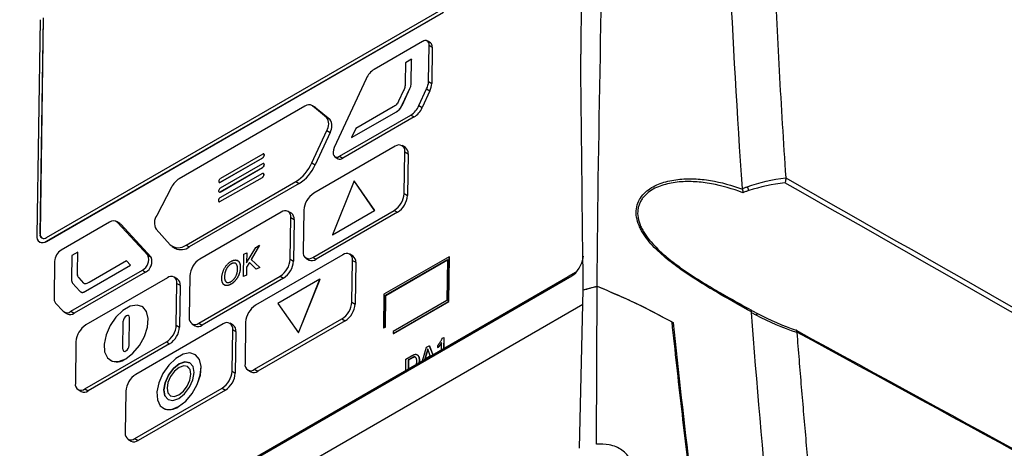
# Model space of a CAD drawing. Header units: millimetres. Extents: x -203 to 471, y -207 to 525.
# Tile 52 of 106: x 343 to 397, y -51 to -28. Entities that reach past the tile are written whole.
import ezdxf

# ---------------------------------------------------------------- set-up
doc = ezdxf.new("R2010")
doc.units = ezdxf.units.MM

msp = doc.modelspace()

# ---------------------------------------------------------------- linework, layer by layer
at = {"color": 7, "linetype": 'Continuous', "lineweight": 25}
for p, q in [((344.84, -39.541), (366.406, -27.091)), ((344.494, -27.708), (344.315, -39.442)), ((344.671, -27.606), (344.492, -39.34)), ((344.496, -39.342), (344.675, -27.608)), ((344.836, -39.743), (366.403, -27.293)), ((344.84, -39.745), (366.407, -27.295)), ((365.706, -28.968), (365.53, -28.862)), ((365.279, -28.887), (362.651, -30.404)), ((365.597, -31.065), (365.627, -29.087)), ((365.627, -29.087), (365.804, -29.193)), ((365.804, -29.193), (365.773, -31.171)), ((364.679, -29.859), (364.352, -30.049)), ((364.659, -31.15), (364.679, -29.859)), ((364.663, -31.152), (364.682, -29.861)), ((364.679, -29.859), (364.682, -29.861)), ((364.352, -30.049), (364.335, -31.133)), ((362.213, -30.913), (360.478, -34.657)), ((364.243, -31.551), (363.975, -32.128)), ((364.175, -32.331), (364.585, -31.445)), ((364.178, -32.333), (364.589, -31.448)), ((364.585, -31.445), (364.589, -31.448)), ((364.659, -31.15), (364.663, -31.152)), ((365.076, -32.376), (365.496, -31.467)), ((365.496, -31.467), (365.673, -31.573)), ((365.597, -31.065), (365.773, -31.171)), ((365.673, -31.573), (365.253, -32.481)), ((358.885, -32.398), (352.049, -36.345)), ((359.437, -32.467), (359.261, -32.361)), ((360.056, -33.012), (359.29, -32.382)), ((359.29, -32.382), (359.467, -32.488)), ((359.437, -32.467), (359.467, -32.488)), ((359.467, -32.488), (360.232, -33.118)), ((363.675, -32.441), (361.641, -33.617)), ((364.175, -32.331), (364.178, -32.333)), ((365.076, -32.376), (365.253, -32.481)), ((360.056, -33.012), (360.232, -33.118)), ((360.758, -35.126), (364.637, -32.887)), ((364.814, -32.992), (360.935, -35.232)), ((361.415, -34.112), (363.853, -32.705)), ((361.418, -34.114), (363.857, -32.707)), ((363.853, -32.705), (363.857, -32.707)), ((364.637, -32.887), (364.814, -32.992)), ((361.641, -33.617), (361.415, -34.112)), ((359.264, -35.48), (360.071, -33.73)), ((360.248, -33.836), (359.441, -35.586)), ((360.071, -33.73), (360.248, -33.836)), ((361.415, -34.112), (361.418, -34.114)), ((363.788, -34.582), (359.363, -37.136)), ((364.34, -34.651), (364.163, -34.545)), ((354.285, -36.537), (356.59, -35.207)), ((356.593, -35.004), (354.288, -36.335)), ((354.288, -36.539), (356.593, -35.209)), ((356.59, -35.207), (356.593, -35.209)), ((356.656, -35.001), (356.653, -34.998)), ((356.676, -35.061), (356.676, -35.052)), ((356.676, -35.052), (356.68, -35.055)), ((356.676, -35.061), (356.68, -35.063)), ((356.68, -35.063), (356.68, -35.055)), ((360.508, -35.151), (360.684, -35.257)), ((360.758, -35.126), (360.935, -35.232)), ((364.274, -37.149), (364.309, -34.883)), ((364.309, -34.883), (364.486, -34.988)), ((364.486, -34.988), (364.451, -37.254)), ((354.276, -37.063), (356.582, -35.733)), ((356.585, -35.53), (354.28, -36.861)), ((354.28, -37.066), (356.585, -35.735)), ((356.582, -35.733), (356.585, -35.735)), ((356.648, -35.527), (356.645, -35.524)), ((356.668, -35.587), (356.668, -35.578)), ((356.668, -35.578), (356.672, -35.581)), ((356.668, -35.587), (356.672, -35.589)), ((356.672, -35.589), (356.672, -35.581)), ((359.264, -35.48), (359.441, -35.586)), ((354.265, -37.583), (356.57, -36.269)), ((356.574, -36.066), (354.269, -37.38)), ((354.269, -37.585), (356.574, -36.271)), ((356.57, -36.269), (356.574, -36.271)), ((356.637, -36.062), (356.634, -36.06)), ((356.657, -36.123), (356.657, -36.115)), ((356.657, -36.115), (356.661, -36.117)), ((356.657, -36.123), (356.661, -36.125)), ((356.661, -36.125), (356.661, -36.117)), ((351.639, -36.797), (350.833, -38.334)), ((352.424, -39.945), (358.386, -36.504)), ((358.562, -36.609), (352.601, -40.051)), ((354.201, -36.481), (354.201, -36.489)), ((354.224, -36.543), (354.228, -36.545)), ((354.285, -36.537), (354.288, -36.539)), ((358.386, -36.504), (358.562, -36.609)), ((361.562, -36.466), (360.387, -39.387)), ((362.669, -38.069), (361.562, -36.466)), ((361.562, -36.466), (361.566, -36.468)), ((362.673, -38.072), (361.566, -36.468)), ((354.193, -37.007), (354.193, -37.015)), ((354.216, -37.069), (354.22, -37.071)), ((354.276, -37.063), (354.28, -37.066)), ((364.274, -37.149), (364.451, -37.254)), ((354.183, -37.526), (354.182, -37.534)), ((354.206, -37.589), (354.209, -37.591)), ((354.265, -37.583), (354.269, -37.585)), ((357.599, -38.155), (353.174, -40.709)), ((358.151, -38.223), (357.974, -38.118)), ((358.085, -40.722), (358.12, -38.455)), ((358.12, -38.455), (358.297, -38.561)), ((358.823, -38.05), (358.788, -40.316)), ((359.31, -40.617), (363.735, -38.062)), ((363.911, -38.168), (359.486, -40.722)), ((360.387, -39.387), (362.669, -38.069)), ((360.39, -39.389), (362.673, -38.072)), ((362.669, -38.069), (362.673, -38.072)), ((363.735, -38.062), (363.911, -38.168)), ((348.27, -38.706), (345.642, -40.223)), ((348.822, -38.775), (348.645, -38.669)), ((350.351, -40.503), (348.7, -38.714)), ((348.7, -38.714), (348.877, -38.82)), ((348.877, -38.82), (350.528, -40.608)), ((358.297, -38.561), (358.262, -40.827)), ((344.496, -39.342), (344.492, -39.34)), ((350.794, -39.086), (351.561, -39.927)), ((360.387, -39.387), (360.39, -39.389)), ((344.461, -39.78), (344.465, -39.782)), ((344.836, -39.743), (344.84, -39.745)), ((351.673, -40.019), (351.85, -40.125)), ((352.424, -39.945), (352.601, -40.051)), ((355.714, -40.92), (356.211, -40.079)), ((356.416, -39.96), (355.965, -40.724)), ((356.416, -39.96), (355.965, -40.723)), ((356.211, -40.079), (356.416, -39.96)), ((356.416, -39.96), (356.416, -39.96)), ((346.216, -40.517), (346.196, -41.808)), ((346.543, -40.329), (346.216, -40.517)), ((346.527, -41.414), (346.543, -40.329)), ((346.53, -41.416), (346.547, -40.331)), ((346.543, -40.329), (346.547, -40.331)), ((350.351, -40.503), (350.528, -40.608)), ((355.554, -41.661), (355.573, -40.447)), ((355.573, -40.447), (355.722, -40.361)), ((355.723, -40.361), (355.714, -40.919)), ((355.722, -40.361), (355.714, -40.92)), ((355.722, -40.361), (355.723, -40.361)), ((360.945, -40.478), (356.203, -43.216)), ((359.31, -40.617), (359.486, -40.722)), ((361.497, -40.547), (361.32, -40.441)), ((366.712, -40.579), (363.177, -42.62)), ((366.675, -43.007), (366.712, -40.579)), ((366.693, -43.017), (366.73, -40.59)), ((366.712, -40.579), (366.73, -40.59)), ((345.282, -40.832), (345.252, -42.81)), ((346.969, -42.452), (349.407, -41.044)), ((346.972, -42.454), (349.411, -41.046)), ((349.193, -40.803), (347.158, -41.976)), ((349.407, -41.044), (349.193, -40.803)), ((349.193, -40.803), (349.196, -40.805)), ((349.411, -41.046), (349.196, -40.805)), ((349.407, -41.044), (349.411, -41.046)), ((354.879, -40.971), (354.879, -40.971)), ((355.373, -41.166), (355.373, -41.166)), ((355.71, -41.154), (355.704, -41.575)), ((355.711, -41.155), (355.704, -41.575)), ((355.868, -40.887), (355.71, -41.154)), ((355.71, -41.154), (355.711, -41.155)), ((355.869, -40.887), (355.711, -41.155)), ((356.24, -41.265), (355.868, -40.887)), ((355.965, -40.723), (356.425, -41.159)), ((355.965, -40.723), (355.965, -40.724)), ((355.965, -40.724), (356.425, -41.159)), ((356.425, -41.159), (356.24, -41.265)), ((356.425, -41.159), (356.241, -41.265)), ((356.425, -41.159), (356.425, -41.159)), ((358.085, -40.722), (358.262, -40.827)), ((358.934, -40.653), (359.111, -40.759)), ((361.431, -43.045), (361.466, -40.779)), ((361.466, -40.779), (361.643, -40.885)), ((361.643, -40.885), (361.608, -43.151)), ((363.263, -42.67), (366.622, -40.731)), ((363.281, -42.681), (366.622, -40.752)), ((366.622, -40.731), (366.588, -42.957)), ((306.641, -80.151), (373.39, -41.618)), ((307.529, -79.563), (373.182, -41.662)), ((346.172, -43.546), (350.052, -41.307)), ((350.229, -41.412), (346.349, -43.652)), ((346.527, -41.414), (346.53, -41.416)), ((350.052, -41.307), (350.229, -41.412)), ((351.962, -41.796), (351.786, -41.69)), ((352.634, -41.622), (352.6, -43.888)), ((353.121, -44.189), (357.546, -41.635)), ((354.516, -41.676), (354.516, -41.677)), ((355.704, -41.575), (355.554, -41.661)), ((355.554, -41.661), (355.555, -41.661)), ((355.704, -41.575), (355.555, -41.661)), ((355.704, -41.575), (355.704, -41.575)), ((356.24, -41.265), (356.241, -41.265)), ((357.546, -41.635), (357.723, -41.74)), ((373.606, -41.418), (373.182, -41.662)), ((373.39, -41.618), (373.606, -41.418)), ((346.263, -42.023), (346.653, -42.446)), ((346.862, -42.007), (346.608, -41.732)), ((346.608, -41.732), (346.611, -41.734)), ((346.866, -42.009), (346.611, -41.734)), ((346.862, -42.007), (346.866, -42.009)), ((346.891, -42.03), (346.866, -42.009)), ((351.41, -41.727), (346.985, -44.282)), ((351.897, -44.294), (351.931, -42.028)), ((351.931, -42.028), (352.108, -42.134)), ((352.108, -42.134), (352.073, -44.4)), ((357.723, -41.74), (353.297, -44.295)), ((354.86, -42.077), (354.861, -42.077)), ((359.702, -41.795), (357.42, -43.113)), ((358.527, -44.716), (359.702, -41.795)), ((358.53, -44.718), (359.706, -41.797)), ((359.702, -41.795), (359.706, -41.797)), ((374.003, -42.384), (374.757, -42.183)), ((374.715, -50.764), (374.757, -42.183)), ((346.969, -42.452), (346.972, -42.454)), ((363.177, -42.62), (363.149, -44.441)), ((363.237, -44.39), (363.263, -42.67)), ((363.255, -44.4), (363.281, -42.681)), ((363.263, -42.67), (363.281, -42.681)), ((373.801, -50.985), (374.003, -42.384)), ((306.03, -82.386), (373.985, -43.156)), ((345.342, -43.102), (345.741, -43.538)), ((350.043, -43.285), (350.043, -43.285)), ((357.42, -43.113), (358.527, -44.716)), ((361.431, -43.045), (361.608, -43.151)), ((363.67, -44.742), (366.675, -43.007)), ((366.588, -42.957), (363.671, -44.641)), ((363.688, -44.752), (366.693, -43.017)), ((366.675, -43.007), (366.693, -43.017)), ((345.797, -43.583), (345.974, -43.689)), ((346.172, -43.546), (346.349, -43.652)), ((349.306, -43.777), (349.305, -43.777)), ((348.989, -45.604), (349.013, -44.081)), ((348.99, -45.604), (349.013, -44.081)), ((349.013, -44.081), (349.013, -44.081)), ((349.329, -45.408), (349.352, -43.885)), ((354.439, -44.234), (349.697, -46.971)), ((351.897, -44.294), (352.073, -44.4)), ((352.745, -44.226), (352.922, -44.332)), ((353.121, -44.189), (353.297, -44.295)), ((354.991, -44.303), (354.815, -44.197)), ((355.663, -44.129), (355.629, -46.395)), ((356.15, -46.696), (360.892, -43.958)), ((361.069, -44.064), (356.326, -46.801)), ((360.892, -43.958), (361.069, -44.064)), ((363.149, -44.441), (363.237, -44.39)), ((363.237, -44.39), (363.255, -44.4)), ((378.9, -44.165), (378.821, -44.21)), ((354.926, -46.801), (354.96, -44.535)), ((354.96, -44.535), (355.137, -44.64)), ((355.137, -44.64), (355.102, -46.906)), ((358.527, -44.716), (358.53, -44.718)), ((363.149, -44.441), (363.166, -44.451)), ((363.166, -44.451), (363.255, -44.4)), ((363.671, -44.641), (363.67, -44.742)), ((363.67, -44.742), (363.688, -44.752)), ((346.445, -45.195), (346.411, -47.461)), ((346.932, -47.762), (351.357, -45.207)), ((351.534, -45.313), (347.109, -47.868)), ((351.357, -45.207), (351.534, -45.313)), ((365.483, -45.5), (365.624, -45.418)), ((365.624, -45.418), (365.827, -45.908)), ((365.624, -45.418), (365.642, -45.429)), ((365.642, -45.429), (365.838, -45.902)), ((366.098, -45.514), (366.099, -45.395)), ((366.298, -45.637), (366.304, -45.247)), ((366.348, -45.001), (366.421, -44.959)), ((366.421, -44.959), (366.411, -45.571)), ((366.421, -44.959), (366.438, -44.969)), ((366.438, -44.969), (366.429, -45.561)), ((348.989, -45.604), (348.99, -45.604)), ((349.036, -45.712), (349.036, -45.712)), ((352.913, -45.883), (352.913, -45.883)), ((364.37, -46.143), (364.672, -45.968)), ((365.262, -46.235), (365.483, -45.5)), ((365.489, -45.797), (365.394, -46.13)), ((365.394, -46.13), (365.696, -45.956)), ((365.506, -45.808), (365.419, -46.115)), ((365.489, -45.797), (365.506, -45.808)), ((365.696, -45.956), (365.614, -45.739)), ((366.098, -45.514), (366.115, -45.525)), ((348.299, -46.204), (348.299, -46.204)), ((352.636, -46.347), (352.636, -46.347)), ((364.36, -46.755), (364.37, -46.143)), ((364.492, -46.187), (364.485, -46.683)), ((364.672, -46.084), (364.492, -46.187)), ((364.492, -46.187), (364.51, -46.198)), ((364.51, -46.198), (364.503, -46.673)), ((364.689, -46.095), (364.51, -46.198)), ((364.672, -46.084), (364.689, -46.095)), ((364.817, -46.021), (364.835, -46.031)), ((364.952, -46.414), (364.963, -46.294)), ((365.087, -46.224), (365.071, -46.345)), ((365.087, -46.224), (365.105, -46.235)), ((365.105, -46.235), (365.092, -46.333)), ((352.513, -46.553), (352.513, -46.553)), ((354.926, -46.801), (355.102, -46.906)), ((355.774, -46.733), (355.951, -46.838)), ((356.15, -46.696), (356.326, -46.801)), ((346.557, -47.799), (346.733, -47.904)), ((346.932, -47.762), (347.109, -47.868)), ((349.157, -47.885), (349.123, -50.151)), ((349.644, -50.452), (354.386, -47.714)), ((354.563, -47.82), (349.821, -50.557)), ((351.569, -48.132), (351.57, -48.132)), ((354.386, -47.714), (354.563, -47.82)), ((351.446, -48.338), (351.447, -48.339)), ((351.169, -48.802), (351.17, -48.802)), ((349.268, -50.488), (349.445, -50.594)), ((349.644, -50.452), (349.821, -50.557))]:
    msp.add_line(p, q, dxfattribs=at)
at = {"color": 7, "linetype": 'Continuous', "lineweight": 25, "flags": 128}
for points in [[(360.478, -34.657), (360.433, -34.78), (360.412, -34.899), (360.417, -35.005), (360.448, -35.09), (360.502, -35.147), (360.575, -35.174), (360.663, -35.166), (360.758, -35.126)], [(348.822, -38.775), (348.839, -38.786), (348.877, -38.82)], [(349.15, -46.12), (349.541, -45.82), (349.892, -45.404), (350.166, -44.916), (350.331, -44.409), (350.37, -43.939), (350.28, -43.556), (350.069, -43.302), (349.761, -43.204), (349.389, -43.273), (348.994, -43.502), (348.617, -43.865), (348.301, -44.323), (348.078, -44.827), (347.974, -45.322), (348, -45.755), (348.153, -46.078), (348.416, -46.256), (348.761, -46.271), (349.15, -46.12)], [(349.15, -46.12), (349.542, -45.821), (349.893, -45.404), (350.166, -44.916), (350.331, -44.41), (350.371, -43.939), (350.28, -43.556), (350.07, -43.302), (350.043, -43.285)], [(349.352, -43.885), (349.34, -43.818), (349.304, -43.777), (349.25, -43.766), (349.185, -43.789), (349.12, -43.841), (349.064, -43.915), (349.027, -43.999), (349.013, -44.081)], [(349.306, -43.777), (349.305, -43.777), (349.25, -43.767), (349.186, -43.789), (349.12, -43.842), (349.065, -43.915), (349.027, -44), (349.013, -44.081)], [(348.989, -45.604), (349.001, -45.67), (349.037, -45.712), (349.091, -45.723), (349.156, -45.7), (349.221, -45.648), (349.277, -45.574), (349.315, -45.489), (349.329, -45.408)], [(348.99, -45.604), (349.002, -45.671), (349.036, -45.712)], [(352.02, -48.718), (352.412, -48.418), (352.763, -48.002), (353.036, -47.514), (353.201, -47.008), (353.241, -46.537), (353.15, -46.154), (352.94, -45.9), (352.632, -45.802), (352.26, -45.871), (351.864, -46.1), (351.487, -46.463), (351.171, -46.921), (350.949, -47.425), (350.845, -47.92), (350.871, -48.353), (351.023, -48.676), (351.286, -48.854), (351.631, -48.869), (352.02, -48.718)], [(352.021, -48.718), (352.412, -48.419), (352.763, -48.002), (353.036, -47.514), (353.202, -47.008), (353.241, -46.538), (353.151, -46.155), (352.94, -45.9), (352.913, -45.883)], [(352.027, -48.281), (352.342, -48.029), (352.611, -47.671), (352.793, -47.264), (352.861, -46.869), (352.804, -46.546), (352.631, -46.344), (352.368, -46.294), (352.055, -46.404), (351.74, -46.656), (351.471, -47.014), (351.289, -47.421), (351.221, -47.816), (351.278, -48.139), (351.451, -48.341), (351.714, -48.391), (352.027, -48.281)], [(351.447, -48.339), (351.278, -48.139), (351.221, -47.816), (351.289, -47.421), (351.472, -47.014), (351.741, -46.657), (352.056, -46.404), (352.369, -46.294), (352.632, -46.344), (352.636, -46.347)], [(352.03, -48.087), (352.28, -47.887), (352.493, -47.603), (352.638, -47.28), (352.692, -46.967), (352.646, -46.711), (352.509, -46.55), (352.301, -46.511), (352.052, -46.598), (351.803, -46.798), (351.589, -47.082), (351.444, -47.405), (351.391, -47.718), (351.436, -47.974), (351.573, -48.135), (351.782, -48.174), (352.03, -48.087)], [(352.03, -48.087), (352.28, -47.887), (352.493, -47.604), (352.638, -47.281), (352.692, -46.967), (352.647, -46.711), (352.513, -46.553)], [(351.57, -48.132), (351.573, -48.135), (351.782, -48.174), (352.03, -48.087)]]:
    msp.add_lwpolyline(points, dxfattribs=at)
at = {"color": 7, "linetype": 'Continuous', "lineweight": 25}
for centre, radius, start, end in [((555.547, -385.186), 425.398, 115.19736, 124.90796), ((365.417, -29.05), 0.213, 349.9323, 130.072), ((365.56, -29.164), 0.245, 353.3201, 53.3474), ((363.271, -31.38), 1.156, 122.3944, 156.194), ((364.579, -31.024), 1.019, 334.2223, 357.6958), ((364.755, -31.13), 1.019, 334.2223, 357.6958), ((359.099, -32.679), 0.353, 57.2168, 127.265), ((364.018, -31.91), 1.156, 302.3999, 336.2694), ((364.194, -32.016), 1.156, 302.3999, 336.2694), ((359.547, -33.383), 0.629, 326.4433, 36.0542), ((359.724, -33.488), 0.629, 326.4433, 36.0542), ((363.994, -34.827), 0.32, 349.9323, 130.072), ((364.12, -34.946), 0.368, 353.3201, 53.3474), ((356.489, -35.049), 0.187, 302.4792, 356.3612), ((356.626, -35.043), 0.0512, 349.9323, 130.072), ((356.493, -35.051), 0.187, 302.4792, 356.3612), ((356.621, -35.048), 0.0588, 353.3201, 53.3474), ((360.789, -35.033), 0.247, 245.0264, 306.1937), ((356.481, -35.575), 0.187, 302.4792, 356.3612), ((356.618, -35.57), 0.0512, 349.9323, 130.072), ((356.485, -35.577), 0.187, 302.4792, 356.3612), ((356.613, -35.574), 0.0588, 353.3201, 53.3474), ((357.146, -34.55), 2.314, 302.4026, 336.3066), ((357.323, -34.656), 2.314, 302.4026, 336.3066), ((352.653, -37.304), 1.133, 122.1783, 153.4493), ((354.388, -36.493), 0.187, 122.4792, 176.3612), ((356.47, -36.11), 0.187, 302.281, 356.1605), ((356.607, -36.105), 0.0512, 349.3073, 129.4578), ((356.474, -36.113), 0.187, 302.281, 356.1605), ((356.602, -36.11), 0.0592, 352.9899, 53.2027), ((354.38, -37.019), 0.187, 122.4792, 176.3612), ((354.252, -36.498), 0.0512, 169.9323, 310.072), ((354.253, -36.492), 0.0586, 244.6194, 306.6007), ((382.374, -37.087), 0.623, 8.8433, 29.5405), ((354.369, -37.539), 0.187, 122.281, 176.1605), ((354.244, -37.024), 0.0512, 169.9323, 310.072), ((354.245, -37.018), 0.0586, 244.6194, 306.6007), ((359.991, -38.124), 1.17, 122.4792, 176.3612), ((363.106, -37.075), 1.17, 302.4792, 356.3612), ((363.283, -37.18), 1.17, 302.4792, 356.3612), ((354.233, -37.544), 0.0512, 169.3073, 309.4578), ((354.234, -37.538), 0.0582, 244.4834, 306.2647), ((351.413, -38.741), 0.709, 144.8886, 209.0693), ((357.805, -38.399), 0.32, 349.9323, 130.072), ((357.932, -38.518), 0.368, 353.3201, 53.3474), ((348.48, -38.971), 0.338, 49.3857, 128.4923), ((344.63, -39.498), 0.32, 169.9323, 310.072), ((344.702, -39.378), 0.213, 169.9323, 310.072), ((344.739, -39.371), 0.245, 173.3201, 233.3474), ((344.622, -39.451), 0.366, 244.6194, 306.6007), ((352.003, -39.417), 0.675, 229.0389, 308.5444), ((352.165, -39.476), 0.721, 244.0552, 307.1649), ((346.061, -40.881), 0.78, 122.4792, 176.3612), ((349.76, -40.74), 0.637, 297.2819, 21.8825), ((349.937, -40.846), 0.637, 297.2819, 21.8825), ((359.104, -40.372), 0.32, 169.9323, 310.072), ((361.151, -40.723), 0.32, 349.9323, 130.072), ((361.278, -40.842), 0.368, 353.3201, 53.3474), ((353.802, -41.697), 1.17, 122.4792, 176.3612), ((356.917, -40.647), 1.17, 302.4792, 356.3612), ((357.094, -40.753), 1.17, 302.4792, 356.3612), ((359.269, -40.44), 0.356, 243.6014, 307.6187), ((351.616, -41.972), 0.32, 349.9323, 130.072), ((351.743, -42.091), 0.368, 353.3201, 53.3474), ((345.67, -42.841), 0.419, 175.7035, 218.5363), ((356.831, -44.203), 1.17, 122.4792, 176.3612), ((360.263, -42.971), 1.17, 302.4792, 356.3612), ((360.44, -43.076), 1.17, 302.4792, 356.3612), ((345.962, -43.282), 0.338, 229.1536, 308.5272), ((346.131, -43.365), 0.36, 244.0633, 307.1568), ((383.58, -43.833), 0.196, 123.2854, 157.6119), ((347.614, -45.269), 1.17, 122.4792, 176.3612), ((350.729, -44.22), 1.17, 302.4792, 356.3612), ((352.915, -43.944), 0.32, 169.9323, 310.072), ((353.08, -44.013), 0.356, 243.6014, 307.6187), ((354.645, -44.479), 0.32, 349.9323, 130.072), ((354.772, -44.597), 0.368, 353.3201, 53.3474), ((350.905, -44.326), 1.17, 302.4792, 356.3612), ((348.657, -45.478), 0.809, 243.726, 307.4941), ((355.944, -46.451), 0.32, 169.9323, 310.072), ((350.325, -47.959), 1.17, 122.4792, 176.3612), ((353.758, -46.727), 1.17, 302.4792, 356.3612), ((353.934, -46.832), 1.17, 302.4792, 356.3612), ((356.109, -46.52), 0.356, 243.6014, 307.6187), ((346.726, -47.517), 0.32, 169.9323, 310.072), ((346.891, -47.586), 0.356, 243.6014, 307.6187), ((351.528, -48.076), 0.809, 243.726, 307.4941), ((349.438, -50.207), 0.32, 169.9323, 310.072), ((349.603, -50.275), 0.356, 243.6014, 307.6187)]:
    msp.add_arc(centre, radius, start, end, dxfattribs=at)
msp.add_ellipse((373.114, -40.199), major_axis=(0.092, 1.511), ratio=0.624911, start_param=3.533402, end_param=4.511698, dxfattribs=at)
for points, knots in [([(376.44, 10.521), (372.773, 9.354), (369.188, 8.116), (362.178, 5.497), (358.755, 4.117), (354.577, 2.304), (353.746, 1.937), (352.096, 1.194), (351.275, 0.818), (348.833, -0.322), (347.23, -1.098), (342.497, -3.471), (339.441, -5.115), (335.008, -7.674), (333.555, -8.543), (330.7, -10.311), (329.296, -11.211), (325.176, -13.949), (322.546, -15.827), (317.519, -19.685), (315.121, -21.665), (312.27, -24.206), (311.707, -24.717), (310.597, -25.745), (310.051, -26.262), (308.435, -27.819), (307.39, -28.867), (306.377, -29.925)], [0, 0, 0, 0, 0.125, 0.125, 0.25, 0.25, 0.28125, 0.28125, 0.3125, 0.3125, 0.375, 0.375, 0.5, 0.5, 0.5625, 0.5625, 0.625, 0.625, 0.75, 0.75, 0.875, 0.875, 0.90625, 0.90625, 0.9375, 0.9375, 1, 1, 1, 1]), ([(374.757, -42.183), (374.834, -33.276), (375.013, -24.426), (375.576, -6.855), (375.958, 1.866), (376.44, 10.521)], [0, 0, 0, 0, 0.5, 0.5, 1, 1, 1, 1]), ([(382.646, -36.88), (382.104, -28.822), (381.723, -20.841), (381.39, -8.997), (381.318, -5.07), (381.253, 2.739), (381.26, 6.621), (381.304, 10.481)], [0, 0, 0, 0, 0.5, 0.5, 0.75, 0.75, 1, 1, 1, 1]), ([(383.783, 9.382), (383.777, 8.916), (383.765, 7.985), (383.751, 6.586), (383.741, 5.185), (383.734, 3.782), (383.731, 2.377), (383.732, 0.97), (383.736, -0.44), (383.744, -1.851), (383.755, -3.264), (383.77, -4.679), (383.788, -6.096), (383.81, -7.515), (383.836, -8.936), (383.865, -10.359), (383.898, -11.784), (383.946, -13.687), (384.016, -16.07), (384.113, -18.937), (384.225, -21.812), (384.351, -24.693), (384.491, -27.581), (384.646, -30.476), (384.814, -33.378), (384.938, -35.318), (385, -36.288)], [0, 0, 0, 0, 0.031245, 0.062488, 0.093731, 0.124973, 0.156215, 0.187457, 0.218699, 0.249942, 0.281185, 0.312429, 0.343675, 0.374922, 0.406171, 0.437422, 0.468675, 0.499931, 0.562456, 0.624973, 0.687482, 0.749987, 0.812489, 0.874991, 0.937494, 1, 1, 1, 1]), ([(372.725, 4.248), (366.118, 2.743), (359.763, 0.826), (352.138, -2.104), (350.629, -2.718), (347.652, -3.994), (346.185, -4.657), (341.843, -6.722), (339.03, -8.199), (334.933, -10.566), (333.588, -11.38), (331.601, -12.64), (330.943, -13.066), (329.642, -13.929), (328.998, -14.366), (325.807, -16.58), (323.355, -18.439), (316.296, -24.276), (311.983, -28.51), (308.062, -33.081)], [0, 0, 0, 0, 0.25, 0.25, 0.3125, 0.3125, 0.375, 0.375, 0.5, 0.5, 0.5625, 0.5625, 0.59375, 0.59375, 0.625, 0.625, 0.75, 0.75, 1, 1, 1, 1]), ([(309.587, -33.962), (309.748, -33.786), (310.07, -33.435), (310.557, -32.91), (311.048, -32.389), (311.542, -31.871), (312.04, -31.355), (312.541, -30.843), (313.046, -30.333), (314.034, -29.348), (316.012, -27.434), (319.297, -24.459), (324.462, -20.194), (329.877, -16.284), (335.218, -12.888), (338.919, -10.726), (342.357, -8.864), (345.178, -7.436), (348.377, -5.906), (351.647, -4.447), (355.214, -2.986), (358.484, -1.74), (361.138, -0.801), (363.254, -0.095), (364.687, 0.367), (366.097, 0.806), (367.516, 1.232), (368.944, 1.646), (370.381, 2.047), (371.828, 2.436), (372.799, 2.685), (373.285, 2.81)], [0, 0, 0, 0, 0.0100629, 0.0201219, 0.0301772, 0.040229, 0.0502776, 0.0603233, 0.0703663, 0.0804069, 0.1189045, 0.1857486, 0.2653577, 0.39677, 0.4599044, 0.5228007, 0.5698576, 0.6168455, 0.6489875, 0.7107218, 0.7582536, 0.8001685, 0.847195, 0.8673916, 0.8862738, 0.9051737, 0.9240932, 0.9430338, 0.9619973, 0.9809855, 1, 1, 1, 1]), ([(374.463, 0.779), (373.472, 0.53), (371.344, -0.006), (367.494, -1.095), (363.125, -2.464), (358.421, -4.129), (352.835, -6.327), (346.326, -9.271), (339.451, -12.946), (333.295, -16.752), (327.793, -20.621), (323.185, -24.294), (319.363, -27.671), (316.361, -30.553), (313.782, -33.217), (312.28, -34.9), (311.617, -35.642)], [0, 0, 0, 0, 0.0387083, 0.083098, 0.1527635, 0.2149428, 0.2771739, 0.3884926, 0.499112, 0.5924722, 0.6856296, 0.7788226, 0.8404676, 0.9022989, 0.9569196, 1, 1, 1, 1]), ([(311.624, -36.048), (312.982, -34.555), (315.696, -31.568), (320.151, -27.338), (324.883, -23.306), (330.279, -19.227), (336.384, -15.185), (343.253, -11.273), (350.549, -7.716), (358.271, -4.56), (366.249, -1.817), (371.761, -0.37), (374.453, 0.337)], [0, 0, 0, 0, 0.087289, 0.174577, 0.262636, 0.350696, 0.458004, 0.565403, 0.672711, 0.783448, 0.894284, 1, 1, 1, 1]), ([(364.335, -31.133), (364.334, -31.199), (364.333, -31.265), (364.312, -31.37), (364.302, -31.406), (364.275, -31.479), (364.26, -31.515), (364.243, -31.551)], [0, 0, 0, 0, 0.5, 0.5, 0.75, 0.75, 1, 1, 1, 1]), ([(364.585, -31.445), (364.608, -31.395), (364.627, -31.344), (364.652, -31.243), (364.659, -31.195), (364.659, -31.15)], [0, 0, 0, 0, 0.5, 0.5, 1, 1, 1, 1]), ([(364.589, -31.448), (364.612, -31.397), (364.63, -31.346), (364.656, -31.245), (364.662, -31.197), (364.663, -31.152)], [0, 0, 0, 0, 0.5, 0.5, 1, 1, 1, 1]), ([(363.975, -32.128), (363.959, -32.164), (363.941, -32.199), (363.898, -32.266), (363.872, -32.298), (363.818, -32.349), (363.789, -32.37), (363.732, -32.408), (363.704, -32.425), (363.675, -32.441)], [0, 0, 0, 0, 0.25, 0.25, 0.5, 0.5, 0.75, 0.75, 1, 1, 1, 1]), ([(363.853, -32.705), (363.885, -32.687), (363.916, -32.666), (363.979, -32.618), (364.01, -32.59), (364.066, -32.525), (364.092, -32.487), (364.136, -32.411), (364.156, -32.371), (364.175, -32.331)], [0, 0, 0, 0, 0.25, 0.25, 0.5, 0.5, 0.75, 0.75, 1, 1, 1, 1]), ([(363.857, -32.707), (363.889, -32.689), (363.92, -32.668), (363.982, -32.62), (364.013, -32.592), (364.069, -32.527), (364.095, -32.489), (364.14, -32.413), (364.16, -32.373), (364.178, -32.333)], [0, 0, 0, 0, 0.25, 0.25, 0.5, 0.5, 0.75, 0.75, 1, 1, 1, 1]), ([(383.139, -43.573), (382.581, -43.265), (382.008, -42.947), (381.129, -42.437), (380.832, -42.261), (380.241, -41.897), (379.945, -41.709), (379.358, -41.313), (379.066, -41.106), (378.493, -40.658), (378.216, -40.422), (377.704, -39.914), (377.465, -39.637), (377.23, -39.272), (377.186, -39.197), (377.106, -39.046), (377.069, -38.969), (376.972, -38.739), (376.926, -38.585), (376.876, -38.275), (376.873, -38.125), (376.91, -37.838), (376.951, -37.7), (377.069, -37.447), (377.146, -37.331), (377.326, -37.123), (377.428, -37.03), (377.766, -36.78), (378.019, -36.659), (378.422, -36.524), (378.56, -36.486), (378.843, -36.426), (378.988, -36.402), (379.427, -36.35), (379.723, -36.341), (380.318, -36.363), (380.617, -36.394), (381.507, -36.537), (382.087, -36.697), (382.651, -36.908)], [0, 0, 0, 0, 0.125, 0.125, 0.1875, 0.1875, 0.25, 0.25, 0.3125, 0.3125, 0.375, 0.375, 0.4375, 0.4375, 0.453125, 0.453125, 0.46875, 0.46875, 0.5, 0.5, 0.53125, 0.53125, 0.5625, 0.5625, 0.59375, 0.59375, 0.625, 0.625, 0.6875, 0.6875, 0.71875, 0.71875, 0.75, 0.75, 0.8125, 0.8125, 0.875, 0.875, 1, 1, 1, 1]), ([(385.001, -36.297), (385.006, -36.338), (385.005, -36.385), (384.991, -36.477), (384.979, -36.523), (384.963, -36.563)], [0, 0, 0, 0, 0.5, 0.5, 1, 1, 1, 1]), ([(382.665, -37.105), (382.112, -36.89), (381.544, -36.724), (380.672, -36.567), (380.378, -36.53), (379.794, -36.495), (379.503, -36.496), (379.07, -36.535), (378.927, -36.554), (378.647, -36.605), (378.51, -36.638), (378.111, -36.757), (377.858, -36.867), (377.518, -37.1), (377.415, -37.187), (377.278, -37.335), (377.236, -37.388), (377.158, -37.499), (377.123, -37.557), (377.063, -37.68), (377.037, -37.744), (376.996, -37.877), (376.98, -37.946), (376.952, -38.158), (376.955, -38.306), (377.007, -38.611), (377.055, -38.763), (377.154, -38.991), (377.192, -39.067), (377.275, -39.215), (377.319, -39.288), (377.462, -39.503), (377.57, -39.641), (377.803, -39.912), (377.926, -40.04), (378.182, -40.288), (378.314, -40.407), (378.586, -40.638), (378.726, -40.751), (379.151, -41.077), (379.438, -41.279), (380.015, -41.665), (380.306, -41.849), (380.886, -42.204), (381.177, -42.376), (382.038, -42.875), (382.6, -43.188), (383.147, -43.49)], [0, 0, 0, 0, 0.125, 0.125, 0.1875, 0.1875, 0.25, 0.25, 0.28125, 0.28125, 0.3125, 0.3125, 0.375, 0.375, 0.40625, 0.40625, 0.421875, 0.421875, 0.4375, 0.4375, 0.453125, 0.453125, 0.46875, 0.46875, 0.5, 0.5, 0.53125, 0.53125, 0.546875, 0.546875, 0.5625, 0.5625, 0.59375, 0.59375, 0.625, 0.625, 0.65625, 0.65625, 0.6875, 0.6875, 0.75, 0.75, 0.8125, 0.8125, 0.875, 0.875, 1, 1, 1, 1]), ([(382.646, -36.88), (382.683, -36.865), (382.719, -36.852), (382.756, -36.838), (382.809, -36.818), (382.862, -36.799), (382.916, -36.78)], [0, 0, 0, 0, 0.0002548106, 0.0002548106, 0.0002548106, 0.0006235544, 0.0006235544, 0.0006235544, 0.0006235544]), ([(382.99, -36.992), (382.937, -37.009), (382.885, -37.026), (382.833, -37.044), (382.776, -37.064), (382.72, -37.084), (382.665, -37.105)], [0, 0, 0, 0, 0.0003606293, 0.0003606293, 0.0003606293, 0.0007503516, 0.0007503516, 0.0007503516, 0.0007503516]), ([(354.367, -41.761), (354.367, -41.736), (354.369, -41.688), (354.377, -41.616), (354.388, -41.544), (354.405, -41.474), (354.426, -41.406), (354.45, -41.339), (354.48, -41.274), (354.514, -41.21), (354.551, -41.15), (354.59, -41.092), (354.633, -41.039), (354.677, -40.989), (354.725, -40.944), (354.774, -40.902), (354.826, -40.864), (354.862, -40.842), (354.88, -40.831)], [0, 0, 0, 0, 0.075226, 0.146575, 0.2145, 0.27953, 0.342403, 0.403496, 0.463762, 0.523864, 0.583252, 0.641302, 0.698898, 0.756295, 0.814628, 0.874325, 0.935783, 1, 1, 1, 1]), ([(354.879, -40.971), (354.867, -40.978), (354.843, -40.992), (354.809, -41.018), (354.775, -41.046), (354.743, -41.077), (354.712, -41.111), (354.682, -41.149), (354.653, -41.188), (354.626, -41.231), (354.601, -41.276), (354.579, -41.325), (354.56, -41.377), (354.545, -41.432), (354.533, -41.489), (354.524, -41.549), (354.518, -41.612), (354.517, -41.654), (354.516, -41.676)], [0, 0, 0, 0, 0.055943, 0.110382, 0.164048, 0.216759, 0.269601, 0.323009, 0.377581, 0.433449, 0.490922, 0.550625, 0.613117, 0.679861, 0.751358, 0.828261, 0.910795, 1, 1, 1, 1]), ([(354.879, -40.971), (354.867, -40.978), (354.844, -40.992), (354.809, -41.018), (354.776, -41.047), (354.743, -41.078), (354.712, -41.112), (354.682, -41.149), (354.654, -41.189), (354.626, -41.231), (354.601, -41.277), (354.579, -41.326), (354.561, -41.377), (354.545, -41.432), (354.533, -41.489), (354.524, -41.549), (354.518, -41.613), (354.517, -41.655), (354.516, -41.677)], [0, 0, 0, 0, 0.055943, 0.110382, 0.164048, 0.216759, 0.269601, 0.323009, 0.377581, 0.433449, 0.490922, 0.550625, 0.613117, 0.679861, 0.751358, 0.828261, 0.910795, 1, 1, 1, 1]), ([(355.373, -41.166), (355.373, -41.181), (355.372, -41.211), (355.368, -41.257), (355.362, -41.303), (355.355, -41.348), (355.345, -41.394), (355.333, -41.44), (355.319, -41.485), (355.304, -41.53), (355.286, -41.575), (355.267, -41.619), (355.246, -41.661), (355.224, -41.703), (355.2, -41.743), (355.174, -41.782), (355.146, -41.819), (355.117, -41.856), (355.087, -41.89), (355.056, -41.923), (355.025, -41.954), (354.993, -41.982), (354.961, -42.009), (354.928, -42.034), (354.894, -42.057), (354.872, -42.07), (354.86, -42.077)], [0, 0, 0, 0, 0.04756, 0.093962, 0.139112, 0.183626, 0.227457, 0.270703, 0.313611, 0.35626, 0.398366, 0.439557, 0.480045, 0.519888, 0.559658, 0.599421, 0.639208, 0.679668, 0.72002, 0.759859, 0.79956, 0.839199, 0.878956, 0.918794, 0.959083, 1, 1, 1, 1]), ([(355.373, -41.166), (355.373, -41.181), (355.372, -41.211), (355.368, -41.257), (355.363, -41.303), (355.355, -41.348), (355.345, -41.394), (355.334, -41.44), (355.32, -41.485), (355.304, -41.531), (355.287, -41.575), (355.268, -41.619), (355.247, -41.662), (355.224, -41.703), (355.2, -41.743), (355.174, -41.782), (355.147, -41.82), (355.118, -41.856), (355.087, -41.89), (355.057, -41.923), (355.025, -41.954), (354.994, -41.983), (354.961, -42.009), (354.928, -42.034), (354.895, -42.057), (354.872, -42.07), (354.861, -42.077)], [0, 0, 0, 0, 0.04756, 0.093962, 0.139112, 0.183626, 0.227457, 0.270703, 0.313611, 0.35626, 0.398366, 0.439557, 0.480045, 0.519888, 0.559658, 0.599421, 0.639208, 0.679668, 0.72002, 0.759859, 0.79956, 0.839199, 0.878956, 0.918794, 0.959083, 1, 1, 1, 1]), ([(355.224, -41.251), (355.224, -41.239), (355.224, -41.216), (355.222, -41.182), (355.219, -41.15), (355.215, -41.12), (355.209, -41.093), (355.203, -41.067), (355.195, -41.043), (355.185, -41.021), (355.174, -41.001), (355.162, -40.983), (355.148, -40.968), (355.134, -40.954), (355.118, -40.944), (355.101, -40.935), (355.082, -40.928), (355.062, -40.924), (355.042, -40.922), (355.021, -40.922), (354.999, -40.925), (354.976, -40.93), (354.953, -40.937), (354.929, -40.945), (354.904, -40.957), (354.887, -40.966), (354.879, -40.971)], [0, 0, 0, 0, 0.050852, 0.099752, 0.147438, 0.194086, 0.239171, 0.28334, 0.326577, 0.368936, 0.410572, 0.451051, 0.490877, 0.530044, 0.568937, 0.607578, 0.64642, 0.685679, 0.724799, 0.763513, 0.802173, 0.84074, 0.879649, 0.919071, 0.959098, 1, 1, 1, 1]), ([(355.069, -40.936), (355.051, -40.93), (354.997, -40.912), (354.926, -40.948), (354.879, -40.971)], [0, 0, 0, 0, 0.343396, 1, 1, 1, 1]), ([(354.88, -40.831), (354.892, -40.825), (354.916, -40.811), (354.951, -40.795), (354.985, -40.781), (355.018, -40.771), (355.051, -40.764), (355.082, -40.759), (355.112, -40.758), (355.142, -40.759), (355.17, -40.763), (355.196, -40.771), (355.221, -40.782), (355.244, -40.795), (355.264, -40.811), (355.284, -40.831), (355.301, -40.853), (355.317, -40.878), (355.331, -40.906), (355.343, -40.936), (355.353, -40.969), (355.361, -41.004), (355.367, -41.041), (355.371, -41.08), (355.373, -41.122), (355.373, -41.151), (355.373, -41.166)], [0, 0, 0, 0, 0.043099, 0.085587, 0.126908, 0.167967, 0.20845, 0.249025, 0.289281, 0.33001, 0.370598, 0.410466, 0.450033, 0.489688, 0.529116, 0.569037, 0.609703, 0.650759, 0.692509, 0.734219, 0.776707, 0.819552, 0.863351, 0.907839, 0.953334, 1, 1, 1, 1]), ([(355.18, -40.788), (355.216, -40.796), (355.302, -40.817), (355.363, -40.966), (355.37, -41.099), (355.373, -41.166)], [0, 0, 0, 0, 0.264959, 0.632138, 1, 1, 1, 1]), ([(346.608, -41.732), (346.592, -41.715), (346.577, -41.696), (346.553, -41.652), (346.543, -41.627), (346.525, -41.545), (346.526, -41.479), (346.527, -41.414)], [0, 0, 0, 0, 0.25, 0.25, 0.5, 0.5, 1, 1, 1, 1]), ([(346.611, -41.734), (346.595, -41.717), (346.581, -41.698), (346.556, -41.654), (346.547, -41.629), (346.529, -41.547), (346.529, -41.481), (346.53, -41.416)], [0, 0, 0, 0, 0.25, 0.25, 0.5, 0.5, 1, 1, 1, 1]), ([(354.516, -41.676), (354.516, -41.694), (354.516, -41.728), (354.52, -41.775), (354.527, -41.817), (354.537, -41.855), (354.551, -41.888), (354.568, -41.917), (354.588, -41.94), (354.611, -41.959), (354.636, -41.973), (354.664, -41.983), (354.693, -41.987), (354.723, -41.987), (354.756, -41.982), (354.79, -41.972), (354.825, -41.957), (354.85, -41.944), (354.862, -41.937)], [0, 0, 0, 0, 0.0759644, 0.1481252, 0.2172006, 0.2832999, 0.3472019, 0.4092995, 0.4704256, 0.5315881, 0.5917392, 0.6502577, 0.707303, 0.7642085, 0.8211475, 0.8791188, 0.9384228, 1, 1, 1, 1]), ([(354.516, -41.677), (354.517, -41.742), (354.518, -41.847), (354.57, -41.901), (354.589, -41.921)], [0, 0, 0, 0, 0.625467, 1, 1, 1, 1]), ([(354.862, -41.937), (354.875, -41.929), (354.899, -41.915), (354.936, -41.888), (354.97, -41.858), (355.004, -41.825), (355.035, -41.789), (355.065, -41.751), (355.092, -41.709), (355.119, -41.665), (355.143, -41.618), (355.164, -41.57), (355.181, -41.52), (355.196, -41.469), (355.208, -41.416), (355.216, -41.362), (355.222, -41.306), (355.223, -41.27), (355.224, -41.251)], [0, 0, 0, 0, 0.061055, 0.119545, 0.176806, 0.232956, 0.288583, 0.344667, 0.401662, 0.46054, 0.520477, 0.581213, 0.643431, 0.707961, 0.775371, 0.846414, 0.921152, 1, 1, 1, 1]), ([(346.196, -41.808), (346.196, -41.854), (346.201, -41.895), (346.223, -41.968), (346.241, -41.999), (346.263, -42.023)], [0, 0, 0, 0, 0.5, 0.5, 1, 1, 1, 1]), ([(347.158, -41.976), (347.13, -41.992), (347.101, -42.009), (347.045, -42.037), (347.016, -42.049), (346.962, -42.06), (346.937, -42.057), (346.895, -42.039), (346.878, -42.024), (346.862, -42.007)], [0, 0, 0, 0, 0.25, 0.25, 0.5, 0.5, 0.75, 0.75, 1, 1, 1, 1]), ([(354.86, -42.077), (354.848, -42.084), (354.824, -42.097), (354.789, -42.114), (354.754, -42.128), (354.72, -42.138), (354.688, -42.145), (354.656, -42.149), (354.625, -42.151), (354.596, -42.149), (354.568, -42.144), (354.542, -42.136), (354.517, -42.125), (354.495, -42.111), (354.474, -42.094), (354.455, -42.074), (354.437, -42.052), (354.422, -42.027), (354.408, -41.999), (354.397, -41.97), (354.387, -41.939), (354.379, -41.907), (354.373, -41.873), (354.369, -41.837), (354.366, -41.8), (354.367, -41.774), (354.367, -41.761)], [0, 0, 0, 0, 0.044697, 0.088534, 0.131409, 0.173814, 0.215715, 0.257247, 0.298848, 0.340604, 0.382029, 0.42297, 0.463632, 0.504048, 0.544591, 0.584964, 0.626265, 0.667979, 0.709943, 0.751382, 0.792619, 0.833948, 0.875008, 0.916446, 0.957907, 1, 1, 1, 1]), ([(354.861, -42.077), (354.783, -42.113), (354.629, -42.184), (354.523, -42.12), (354.47, -42.088)], [0, 0, 0, 0, 0.5054387, 1, 1, 1, 1]), ([(374.757, -42.183), (375.453, -42.477), (376.85, -43.066), (378.167, -43.771), (378.828, -44.125)], [0, 0, 0, 0, 0.498286, 1, 1, 1, 1]), ([(374.757, -42.183), (375.116, -42.329), (375.472, -42.479), (376.176, -42.789), (376.525, -42.949), (377.56, -43.444), (378.237, -43.795), (378.9, -44.165)], [0, 0, 0, 0, 0.25, 0.25, 0.5, 0.5, 1, 1, 1, 1]), ([(346.653, -42.446), (346.671, -42.465), (346.69, -42.483), (346.733, -42.508), (346.758, -42.516), (346.813, -42.517), (346.844, -42.51), (346.906, -42.486), (346.937, -42.47), (346.969, -42.452)], [0, 0, 0, 0, 0.25, 0.25, 0.5, 0.5, 0.75, 0.75, 1, 1, 1, 1]), ([(346.699, -42.482), (346.706, -42.489), (346.735, -42.516), (346.825, -42.529), (346.917, -42.483), (346.972, -42.454)], [0, 0, 0, 0, 0.1252051, 0.4651369, 1, 1, 1, 1]), ([(383.399, -43.758), (383.343, -43.728), (383.287, -43.698), (383.231, -43.668), (383.199, -43.65), (383.167, -43.632), (383.135, -43.614)], [0, 0, 0, 0, 0.0003845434, 0.0003845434, 0.0003845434, 0.0006055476, 0.0006055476, 0.0006055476, 0.0006055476]), ([(383.139, -43.573), (383.147, -43.55), (383.151, -43.531), (383.154, -43.503), (383.152, -43.494), (383.147, -43.49)], [0, 0, 0, 0, 0.5, 0.5, 1, 1, 1, 1]), ([(383.147, -43.49), (383.2, -43.52), (383.254, -43.55), (383.308, -43.58), (383.363, -43.61), (383.418, -43.64), (383.473, -43.669)], [0, 0, 0, 0, 0.0003706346, 0.0003706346, 0.0003706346, 0.0007476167, 0.0007476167, 0.0007476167, 0.0007476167]), ([(379.908, -53.533), (379.72, -51.971), (379.342, -48.823), (379, -45.699), (378.828, -44.125)], [0, 0, 0, 0, 0.496295, 1, 1, 1, 1]), ([(385.607, -44.673), (385.612, -44.638), (385.61, -44.61), (385.596, -44.577), (385.583, -44.571), (385.566, -44.576)], [0, 0, 0, 0, 0.5, 0.5, 1, 1, 1, 1]), ([(385.607, -44.701), (385.646, -45.195), (385.725, -46.183), (385.847, -47.667), (385.973, -49.152), (386.103, -50.639), (386.236, -52.128), (386.373, -53.618), (386.513, -55.11), (386.658, -56.603), (386.805, -58.098), (386.957, -59.594), (387.112, -61.092), (387.27, -62.592), (387.433, -64.093), (387.598, -65.596), (387.768, -67.1), (387.999, -69.109), (388.297, -71.625), (388.669, -74.649), (389.055, -77.679), (389.456, -80.713), (389.871, -83.753), (390.301, -86.799), (390.744, -89.849), (391.052, -91.887), (391.206, -92.906)], [0, 0, 0, 0, 0.031233, 0.062465, 0.093696, 0.124926, 0.156156, 0.187386, 0.218616, 0.249847, 0.281078, 0.31231, 0.343544, 0.374779, 0.406016, 0.437255, 0.468497, 0.499741, 0.56229, 0.624831, 0.687364, 0.749893, 0.812419, 0.874944, 0.93747, 1, 1, 1, 1]), ([(366.304, -45.247), (366.297, -45.258), (366.283, -45.281), (366.26, -45.316), (366.234, -45.352), (366.206, -45.389), (366.177, -45.424), (366.15, -45.458), (366.123, -45.488), (366.106, -45.506), (366.098, -45.514)], [0, 0, 0, 0, 0.11167, 0.232094, 0.362743, 0.502558, 0.641525, 0.771098, 0.890162, 1, 1, 1, 1]), ([(366.099, -45.395), (366.114, -45.378), (366.142, -45.346), (366.182, -45.294), (366.219, -45.242), (366.253, -45.19), (366.284, -45.139), (366.31, -45.09), (366.331, -45.044), (366.342, -45.015), (366.348, -45.001)], [0, 0, 0, 0, 0.1426573, 0.281169, 0.4169772, 0.5508525, 0.6783642, 0.7950324, 0.9019982, 1, 1, 1, 1]), ([(366.303, -45.284), (366.274, -45.328), (366.216, -45.415), (366.148, -45.489), (366.115, -45.525)], [0, 0, 0, 0, 0.514682, 1, 1, 1, 1]), ([(364.672, -45.968), (364.68, -45.963), (364.696, -45.954), (364.719, -45.941), (364.741, -45.93), (364.761, -45.92), (364.78, -45.911), (364.797, -45.903), (364.813, -45.897), (364.823, -45.894), (364.828, -45.893)], [0, 0, 0, 0, 0.157891, 0.306794, 0.445674, 0.57568, 0.694631, 0.805978, 0.907764, 1, 1, 1, 1]), ([(364.828, -45.893), (364.84, -45.889), (364.864, -45.883), (364.897, -45.879), (364.928, -45.882), (364.946, -45.888), (364.955, -45.891)], [0, 0, 0, 0, 0.261195, 0.513143, 0.757809, 1, 1, 1, 1]), ([(364.955, -45.891), (364.961, -45.893), (364.972, -45.898), (364.987, -45.908), (365.002, -45.92), (365.015, -45.932), (365.027, -45.948), (365.038, -45.964), (365.048, -45.983), (365.057, -46.004), (365.064, -46.026), (365.071, -46.05), (365.076, -46.075), (365.081, -46.102), (365.084, -46.13), (365.086, -46.16), (365.087, -46.191), (365.087, -46.213), (365.087, -46.224)], [0, 0, 0, 0, 0.056812, 0.113882, 0.170533, 0.227547, 0.285353, 0.343701, 0.403, 0.463842, 0.525815, 0.588967, 0.653271, 0.719097, 0.786749, 0.855788, 0.926836, 1, 1, 1, 1]), ([(365.01, -45.931), (365.022, -45.939), (365.058, -45.963), (365.097, -46.065), (365.102, -46.171), (365.105, -46.235)], [0, 0, 0, 0, 0.154866, 0.483611, 1, 1, 1, 1]), ([(365.552, -45.576), (365.548, -45.594), (365.541, -45.63), (365.526, -45.685), (365.509, -45.741), (365.496, -45.779), (365.489, -45.797)], [0, 0, 0, 0, 0.247294, 0.495608, 0.746359, 1, 1, 1, 1]), ([(365.564, -45.608), (365.557, -45.642), (365.542, -45.708), (365.518, -45.775), (365.506, -45.808)], [0, 0, 0, 0, 0.5111085, 1, 1, 1, 1]), ([(365.614, -45.739), (365.611, -45.731), (365.605, -45.715), (365.595, -45.691), (365.587, -45.668), (365.579, -45.647), (365.572, -45.628), (365.565, -45.609), (365.558, -45.592), (365.554, -45.581), (365.552, -45.576)], [0, 0, 0, 0, 0.153148, 0.299433, 0.436426, 0.565671, 0.686508, 0.799269, 0.903395, 1, 1, 1, 1]), ([(364.817, -46.021), (364.813, -46.021), (364.805, -46.023), (364.791, -46.027), (364.775, -46.032), (364.758, -46.039), (364.739, -46.048), (364.718, -46.058), (364.695, -46.071), (364.68, -46.079), (364.672, -46.084)], [0, 0, 0, 0, 0.087425, 0.185248, 0.292738, 0.411206, 0.541246, 0.682781, 0.836034, 1, 1, 1, 1]), ([(364.835, -46.031), (364.831, -46.032), (364.822, -46.033), (364.809, -46.037), (364.793, -46.042), (364.776, -46.05), (364.757, -46.058), (364.736, -46.069), (364.713, -46.081), (364.697, -46.09), (364.689, -46.095)], [0, 0, 0, 0, 0.087425, 0.185248, 0.292738, 0.411206, 0.541246, 0.682781, 0.836034, 1, 1, 1, 1]), ([(364.963, -46.294), (364.963, -46.281), (364.963, -46.256), (364.961, -46.221), (364.958, -46.189), (364.954, -46.159), (364.948, -46.134), (364.942, -46.11), (364.933, -46.091), (364.923, -46.074), (364.912, -46.06), (364.9, -46.048), (364.888, -46.038), (364.875, -46.03), (364.862, -46.024), (364.848, -46.021), (364.833, -46.019), (364.823, -46.02), (364.817, -46.021)], [0, 0, 0, 0, 0.091258, 0.177402, 0.258694, 0.334791, 0.406045, 0.473581, 0.537187, 0.597012, 0.654533, 0.709286, 0.761518, 0.811848, 0.860604, 0.907806, 0.954259, 1, 1, 1, 1]), ([(364.915, -46.061), (364.91, -46.055), (364.892, -46.032), (364.86, -46.032), (364.835, -46.031)], [0, 0, 0, 0, 0.237528, 1, 1, 1, 1]), ([(374.72, -55.606), (375.022, -55.401), (375.627, -54.989), (376.325, -54.114), (376.74, -53.187), (376.829, -52.312), (376.616, -51.58), (376.135, -51.046), (375.474, -50.756), (374.954, -50.761), (374.715, -50.764)], [0, 0, 0, 0, 0.135749, 0.271677, 0.402368, 0.526311, 0.646611, 0.767723, 0.89334, 1, 1, 1, 1])]:
    msp.add_open_spline(points, degree=3, knots=knots, dxfattribs=at)
for points in [[(374.514, 2.85), (374.208, -7.841), (373.992, -18.649), (373.865, -29.573)], [(374.004, -42.384), (373.954, -38.093), (373.907, -33.822), (373.865, -29.573)], [(382.916, -36.78), (383.579, -36.549), (384.281, -36.391), (385, -36.288)], [(385, -36.288), (385.001, -36.291), (385.001, -36.294), (385.001, -36.297)], [(385.001, -36.297), (403.262, -46.694), (421.522, -57.107), (439.782, -67.551)], [(382.651, -36.908), (382.649, -36.898), (382.647, -36.889), (382.646, -36.88)], [(384.963, -36.563), (384.283, -36.65), (383.619, -36.787), (382.99, -36.992)], [(439.672, -67.823), (421.439, -57.376), (403.201, -46.96), (384.963, -36.563)], [(382.651, -36.908), (382.668, -36.969), (382.672, -37.04), (382.665, -37.105)], [(374.004, -42.384), (374.255, -42.317), (374.506, -42.25), (374.757, -42.183)], [(383.135, -43.614), (383.134, -43.599), (383.135, -43.585), (383.139, -43.573)], [(384.135, -55.11), (383.766, -51.263), (383.433, -47.431), (383.135, -43.614)], [(385.607, -44.701), (384.848, -44.442), (384.105, -44.132), (383.399, -43.758)], [(383.473, -43.669), (384.144, -44.025), (384.847, -44.323), (385.566, -44.576)], [(379.827, -52.336), (379.499, -49.6), (379.19, -46.876), (378.9, -44.165)], [(385.566, -44.576), (403.604, -54.42), (421.64, -64.249), (439.672, -74.05)], [(385.607, -44.673), (385.606, -44.682), (385.606, -44.691), (385.607, -44.701)], [(439.782, -74.167), (421.724, -64.361), (403.666, -54.525), (385.607, -44.673)]]:
    msp.add_open_spline(points, degree=3, dxfattribs=at)

doc.saveas('drawing.dxf')
